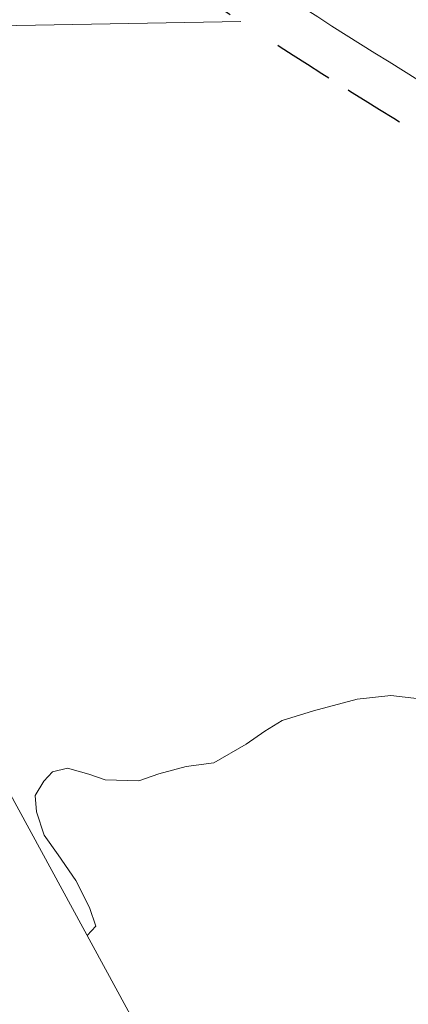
# Model space of a CAD drawing. Header units: feet. Extents: x 2433273 to 2447442, y 555003 to 575201.
# Tile 39 of 226: x 2437039 to 2437295, y 563795 to 564446. Entities that reach past the tile are written whole.
import ezdxf

# ---------------------------------------------------------------- set-up
doc = ezdxf.new("R2010")
doc.units = ezdxf.units.FT
doc.header["$LTSCALE"] = 50
doc.header["$MEASUREMENT"] = 0
for name, pattern in [('cl20', [100, 5, -5, 80, -5, 5]), ('DGN Style 3', [677.930942, 484.236387, -193.694555]), ('rowex', [4.85, 0.8, -0.375, -0.375, 0.8, -0.3, 0.8, -0.3, 0.8, -0.3])]:
    doc.linetypes.add(name, pattern=pattern)
for name, color, linetype, lineweight in [('DV_X_Property_Line', 7, 'Continuous', 0), ('DV_X_Township_Line', 3, 'DGN Style 3', 13), ('RW_X_CL_20', 6, 'cl20', 0), ('RW_X_Fee_RW', 6, 'rowex', 30)]:
    doc.layers.add(name, color=color, linetype=linetype, lineweight=lineweight)

msp = doc.modelspace()

# ---------------------------------------------------------------- linework, layer by layer
at = {"layer": 'DV_X_Property_Line'}
for p, q in [((2438003.46, 562149.39), (2436758.48, 564437.2)), ((2437261.69, 563996.54), (2437283.96, 563998.97)), ((2437283.96, 563998.97), (2437302.95, 563996.74)), ((2437232.84, 563988.66), (2437261.69, 563996.54)), ((2437212.24, 563982.37), (2437232.84, 563988.66)), ((2437200.71, 563975.35), (2437212.24, 563982.37)), ((2437188.37, 563966.78), (2437200.71, 563975.35)), ((2437166.97, 563954.28), (2437188.37, 563966.78)), ((2437130.7, 563947.15), (2437148.83, 563951.87)), ((2437148.83, 563951.87), (2437166.97, 563954.28)), ((2437054.79, 563942.13), (2437060.54, 563948.35)), ((2437060.54, 563948.35), (2437070.43, 563950.72)), ((2437070.43, 563950.72), (2437084.48, 563946.92)), ((2437084.48, 563946.92), (2437095.23, 563943.1)), ((2437117.51, 563942.43), (2437130.7, 563947.15)), ((2437049.06, 563932.81), (2437054.79, 563942.13)), ((2437095.23, 563943.1), (2437117.51, 563942.43)), ((2437049.94, 563921.98), (2437049.06, 563932.81)), ((2437054.96, 563906.53), (2437049.94, 563921.98)), ((2437064.11, 563893.41), (2437054.96, 563906.53)), ((2437075.74, 563876.44), (2437064.11, 563893.41)), ((2437084.9, 563858.68), (2437075.74, 563876.44)), ((2437089.09, 563846.31), (2437084.9, 563858.68)), ((2437083.39, 563840.13), (2437089.09, 563846.31))]:
    msp.add_line(p, q, dxfattribs=at)
at = {"layer": 'DV_X_Township_Line'}
msp.add_line((2437184.86, 564444.68), (2433444.14, 564379.05), dxfattribs=at)
at = {"layer": 'RW_X_CL_20'}
msp.add_arc((2440247.84, 569168.17), 5599.67, 236.54534, 238.37034, dxfattribs=at)
msp.add_arc((2440247.84, 569168.17), 5599.67, 236.54534, 238.37034, dxfattribs=at)
at = {"layer": 'RW_X_Fee_RW'}
msp.add_arc((2440247.84, 569168.17), 5629.67, 236.54534, 238.37034, dxfattribs=at)

doc.saveas('drawing.dxf')
